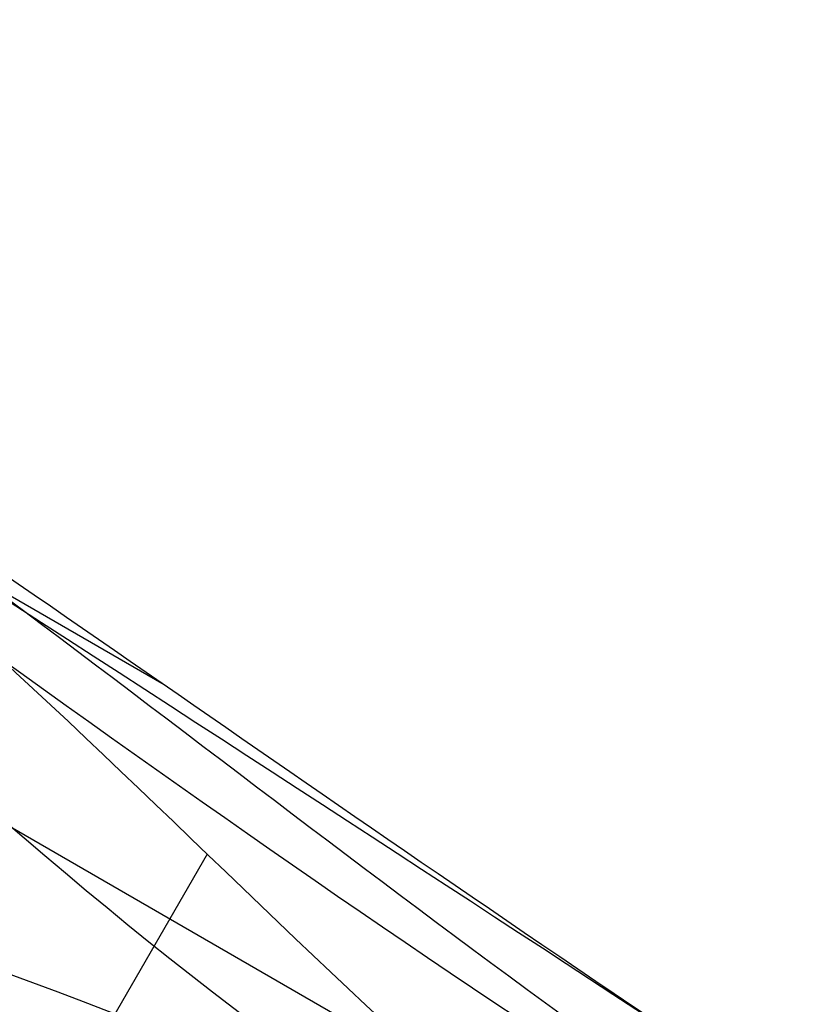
# Model space of a CAD drawing. Header units: millimetres. Extents: x -231 to 231, y -185 to 265.
# Tile 22 of 29: x 187 to 231, y -113 to -58. Entities that reach past the tile are written whole.
import ezdxf

# ---------------------------------------------------------------- set-up
doc = ezdxf.new("R2010")
doc.units = ezdxf.units.MM
doc.layers.add('Layer 01', color=7, linetype='Continuous', true_color=0x000000)

msp = doc.modelspace()

# ---------------------------------------------------------------- linework, layer by layer
at = {"layer": 'Layer 01', "color": 254, "true_color": 0xcad1ee}
for p, q in [((180.665, -86.925, 394.197), (194.554, -94.945, 394.197)), ((210.288, -116.898, 231.23), (158.868, -87.211, 781.5)), ((197.072, -104.449, 394.994), (188.991, -118.445, 394.994))]:
    msp.add_line(p, q, dxfattribs=at)
for points in [[(135.124, -58.063, 781.5), (161.577, -75.501, 523.137), (189.078, -96.911, 265.149), (215.533, -114.357, 6.786)], [(133.907, -58.992, 781.5), (160.35, -76.424, 523.225), (181.806, -102.477, 265.021), (208.235, -119.934, 6.746)], [(229.4, -132.174, 7.044), (206.23, -116.591, 265.22), (188.033, -92.409, 523.324), (164.845, -76.858, 781.5)], [(207.983, -120.369, 6.746), (179.651, -106.21, 265.021), (146.36, -100.656, 523.225), (118.042, -86.471, 781.5)], [(117.846, -87.989, 781.5), (146.174, -102.179, 523.137), (178.467, -115.291, 265.149), (206.803, -129.478, 6.786)], [(148.984, -104.331, 781.5), (174.046, -116.637, 523.324), (204.086, -120.305, 265.22), (229.166, -132.579, 7.044)]]:
    msp.add_open_spline(points, degree=3, dxfattribs=at)
for points, knots in [([(224.675, -115.58, 6.895), (224.673, -115.579, 6.915), (224.671, -115.577, 6.936), (224.668, -115.576, 6.957), (198.193, -98.124, 265.542), (163.13, -75.723, 522.915), (136.649, -58.268, 781.5)], [-781.821951, -781.821951, -781.821951, -781.821951, -781.759611, -781.759611, -781.759611, 0, 0, 0, 0]), ([(164.103, -74.118, 781.5), (164.109, -74.122, 781.428), (164.115, -74.127, 781.357), (164.122, -74.131, 781.285), (187.274, -89.658, 523.513), (201.865, -100.251, 264.675), (224.957, -115.743, 6.895)], [-778.232194, -778.232194, -778.232194, -778.232194, -778.016231, -778.016231, -778.016231, 0, 0, 0, 0]), ([(165.042, -75.337, 781.5), (165.044, -75.339, 781.48), (165.046, -75.34, 781.461), (165.047, -75.341, 781.441), (188.224, -90.885, 523.391), (207.427, -107.505, 265.048), (230.585, -123.054, 6.996)], [162.909634, 162.909634, 162.909634, 162.909634, 162.968678, 162.968678, 162.968678, 941.769422, 941.769422, 941.769422, 941.769422]), ([(118.786, -89.208, 781.5), (147.143, -103.413, 522.915), (184.074, -122.578, 265.542), (212.426, -136.781, 6.957), (212.428, -136.782, 6.936), (212.431, -136.783, 6.916), (212.433, -136.784, 6.895)], [-781.821923, -781.821923, -781.821923, -781.821923, -0.062312, -0.062312, -0.062312, 0, 0, 0, 0]), ([(212.715, -136.947, 6.895), (187.752, -124.695, 264.675), (171.283, -117.355, 523.513), (146.26, -105.068, 781.285), (146.253, -105.065, 781.357), (146.246, -105.061, 781.428), (146.239, -105.058, 781.5)], [-778.232194, -778.232194, -778.232194, -778.232194, -0.215963, -0.215963, -0.215963, 0, 0, 0, 0]), ([(147.765, -105.262, 781.5), (147.767, -105.263, 781.48), (147.769, -105.264, 781.461), (147.771, -105.265, 781.441), (172.821, -117.565, 523.391), (196.816, -125.885, 265.048), (221.861, -138.166, 6.996)], [162.909634, 162.909634, 162.909634, 162.909634, 162.968678, 162.968678, 162.968678, 941.769422, 941.769422, 941.769422, 941.769422])]:
    msp.add_open_spline(points, degree=3, knots=knots, dxfattribs=at)

doc.saveas('drawing.dxf')
